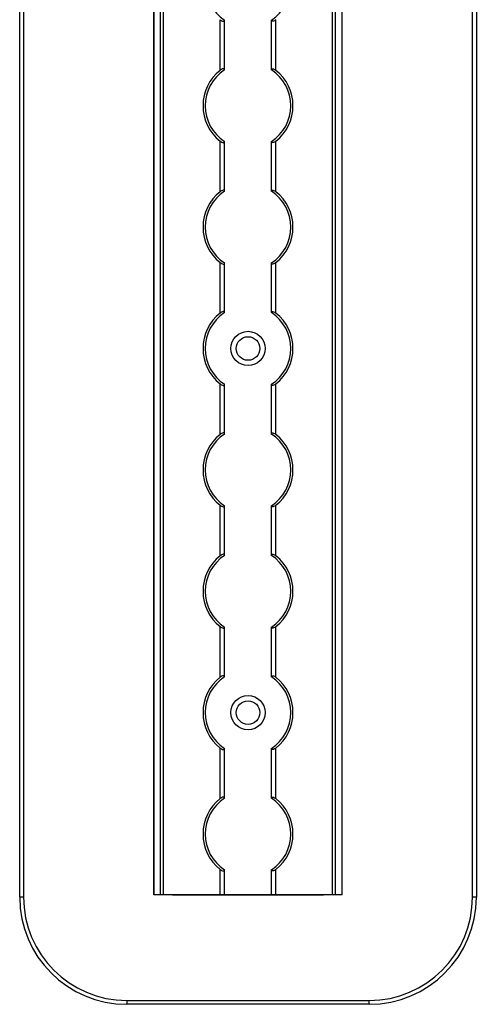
# Model space of a CAD drawing. Header units: millimetres. Extents: x -138 to 5612, y -1401 to 2631.
# Tile 30 of 116: x 1854 to 1960, y 542 to 772. Entities that reach past the tile are written whole.
import ezdxf

# ---------------------------------------------------------------- set-up
doc = ezdxf.new("R2010")
doc.units = ezdxf.units.MM

msp = doc.modelspace()

# ---------------------------------------------------------------- linework, layer by layer
at = {"color": 7, "linetype": 'Continuous', "lineweight": 25}
for p, q in [((1853.86, 567.5), (1853.86, 1757.2)), ((1854.76, 1757.2), (1854.76, 567.5)), ((1885.16, 1756.55), (1885.16, 568.05)), ((1885.19, 568.05), (1885.19, 1756.55)), ((1886.72, 568.05), (1886.72, 1756.55)), ((1887.43, 568.05), (1887.43, 1756.55)), ((1926.88, 568.05), (1926.88, 1756.55)), ((1927.59, 568.05), (1927.59, 1756.55)), ((1929.13, 568.05), (1929.13, 1756.55)), ((1929.16, 568.05), (1929.16, 1756.55)), ((1959.56, 567.5), (1959.56, 1757.2)), ((1960.46, 1757.2), (1960.46, 567.5)), ((1900.66, 760.25), (1900.66, 772.05)), ((1901.66, 760.45), (1901.66, 771.85)), ((1912.66, 760.45), (1912.66, 771.85)), ((1913.66, 760.25), (1913.66, 772.05)), ((1900.66, 731.95), (1900.66, 743.75)), ((1901.66, 732.15), (1901.66, 743.55)), ((1912.66, 732.15), (1912.66, 743.55)), ((1913.66, 731.95), (1913.66, 743.75)), ((1900.66, 703.65), (1900.66, 715.45)), ((1901.66, 703.85), (1901.66, 715.25)), ((1912.66, 703.85), (1912.66, 715.25)), ((1913.66, 703.65), (1913.66, 715.45)), ((1900.66, 675.35), (1900.66, 687.15)), ((1901.66, 675.55), (1901.66, 686.95)), ((1912.66, 675.55), (1912.66, 686.95)), ((1913.66, 675.35), (1913.66, 687.15)), ((1900.66, 647.05), (1900.66, 658.85)), ((1913.66, 647.05), (1913.66, 658.85)), ((1901.66, 647.25), (1901.66, 658.65)), ((1912.66, 647.25), (1912.66, 658.65)), ((1900.66, 618.75), (1900.66, 630.55)), ((1901.66, 618.95), (1901.66, 630.35)), ((1912.66, 618.95), (1912.66, 630.35)), ((1913.66, 618.75), (1913.66, 630.55)), ((1900.66, 590.45), (1900.66, 602.25)), ((1901.66, 590.65), (1901.66, 602.05)), ((1912.66, 590.65), (1912.66, 602.05)), ((1913.66, 590.45), (1913.66, 602.25)), ((1900.66, 568.05), (1900.66, 573.95)), ((1913.66, 568.05), (1913.66, 573.95)), ((1901.66, 568.05), (1901.66, 573.75)), ((1912.66, 568.05), (1912.66, 573.75)), ((1854.76, 567.5), (1853.86, 567.5)), ((1929.16, 568.05), (1885.16, 568.05)), ((1890.06, 568), (1924.26, 568)), ((1960.46, 567.5), (1959.56, 567.5)), ((1878.86, 543.4), (1935.46, 543.4)), ((1878.86, 543.4), (1878.86, 542.5)), ((1935.46, 542.5), (1878.86, 542.5)), ((1935.46, 542.5), (1935.46, 543.4))]:
    msp.add_line(p, q, dxfattribs=at)
for centre, radius in [((1907.16, 695.4), 4), ((1907.16, 695.4), 2.75), ((1907.16, 610.5), 4), ((1907.16, 610.5), 2.75)]:
    msp.add_circle(centre, radius, dxfattribs=at)
for centre, radius, start, end in [((1907.16, 780.3), 10, 123.367, 236.633), ((1907.16, 780.3), 10, 303.367, 56.633), ((1907.16, 752), 10.5, 128.2466, 231.7534), ((1907.16, 752), 10, 123.367, 236.633), ((1907.16, 752), 10, 303.367, 56.633), ((1907.16, 752), 10.5, 308.2466, 51.7534), ((1907.16, 723.7), 10.5, 128.2466, 231.7534), ((1907.16, 723.7), 10, 123.367, 236.633), ((1907.16, 723.7), 10, 303.367, 56.633), ((1907.16, 723.7), 10.5, 308.2466, 51.7534), ((1907.16, 695.4), 10.5, 128.2466, 231.7534), ((1907.16, 695.4), 10, 123.367, 236.633), ((1907.16, 695.4), 10, 303.367, 56.633), ((1907.16, 695.4), 10.5, 308.2466, 51.7534), ((1907.16, 667.1), 10.5, 128.2466, 231.7534), ((1907.16, 667.1), 10, 123.367, 236.633), ((1907.16, 667.1), 10, 303.367, 56.633), ((1907.16, 667.1), 10.5, 308.2466, 51.7534), ((1907.16, 638.8), 10.5, 128.2466, 231.7534), ((1907.16, 638.8), 10, 123.367, 236.633), ((1907.16, 638.8), 10, 303.367, 56.633), ((1907.16, 638.8), 10.5, 308.2466, 51.7534), ((1907.16, 610.5), 10.5, 128.2466, 231.7534), ((1907.16, 610.5), 10, 123.367, 236.633), ((1907.16, 610.5), 10, 303.367, 56.633), ((1907.16, 610.5), 10.5, 308.2466, 51.7534), ((1907.16, 582.2), 10.5, 128.2466, 231.7534), ((1907.16, 582.2), 10, 123.367, 236.633), ((1907.16, 582.2), 10, 303.367, 56.633), ((1907.16, 582.2), 10.5, 308.2466, 51.7534), ((1878.86, 567.5), 25, 180, 270), ((1878.86, 567.5), 24.1, 180, 270), ((1890.06, 571), 3, 259.5247, 270), ((1924.26, 571), 3, 270, 280.4753), ((1935.46, 567.5), 24.1, 270, 0), ((1935.46, 567.5), 25, 270, 0)]:
    msp.add_arc(centre, radius, start, end, dxfattribs=at)
for points, knots in [([(1900.66, 772.05), (1900.77, 771.97), (1900.88, 771.89), (1901.12, 771.76), (1901.24, 771.71), (1901.44, 771.67), (1901.52, 771.68), (1901.63, 771.73), (1901.66, 771.78), (1901.66, 771.85)], [0, 0, 0, 0, 0.25, 0.25, 0.5, 0.5, 0.75, 0.75, 1, 1, 1, 1]), ([(1913.66, 772.05), (1913.55, 771.97), (1913.43, 771.89), (1913.19, 771.76), (1913.07, 771.71), (1912.87, 771.67), (1912.79, 771.68), (1912.68, 771.73), (1912.66, 771.78), (1912.66, 771.85)], [0, 0, 0, 0, 0.25, 0.25, 0.5, 0.5, 0.75, 0.75, 1, 1, 1, 1]), ([(1901.66, 760.45), (1901.66, 760.49), (1901.65, 760.51), (1901.62, 760.56), (1901.6, 760.58), (1901.53, 760.62), (1901.44, 760.63), (1901.24, 760.59), (1901.12, 760.54), (1900.89, 760.41), (1900.77, 760.33), (1900.66, 760.25)], [0, 0, 0, 0, 0.125, 0.125, 0.25, 0.25, 0.5, 0.5, 0.75, 0.75, 1, 1, 1, 1]), ([(1912.66, 760.45), (1912.66, 760.49), (1912.66, 760.51), (1912.69, 760.56), (1912.71, 760.58), (1912.79, 760.62), (1912.87, 760.63), (1913.07, 760.59), (1913.19, 760.54), (1913.43, 760.41), (1913.54, 760.33), (1913.66, 760.25)], [0, 0, 0, 0, 0.125, 0.125, 0.25, 0.25, 0.5, 0.5, 0.75, 0.75, 1, 1, 1, 1]), ([(1900.66, 743.75), (1900.77, 743.67), (1900.88, 743.59), (1901.12, 743.46), (1901.24, 743.41), (1901.44, 743.37), (1901.52, 743.38), (1901.63, 743.43), (1901.66, 743.48), (1901.66, 743.55)], [0, 0, 0, 0, 0.25, 0.25, 0.5, 0.5, 0.75, 0.75, 1, 1, 1, 1]), ([(1913.66, 743.75), (1913.55, 743.67), (1913.43, 743.59), (1913.19, 743.46), (1913.07, 743.41), (1912.87, 743.37), (1912.79, 743.38), (1912.68, 743.43), (1912.66, 743.48), (1912.66, 743.55)], [0, 0, 0, 0, 0.25, 0.25, 0.5, 0.5, 0.75, 0.75, 1, 1, 1, 1]), ([(1901.66, 732.15), (1901.66, 732.19), (1901.65, 732.21), (1901.62, 732.26), (1901.6, 732.28), (1901.53, 732.32), (1901.44, 732.33), (1901.24, 732.29), (1901.12, 732.24), (1900.89, 732.11), (1900.77, 732.03), (1900.66, 731.95)], [0, 0, 0, 0, 0.125, 0.125, 0.25, 0.25, 0.5, 0.5, 0.75, 0.75, 1, 1, 1, 1]), ([(1912.66, 732.15), (1912.66, 732.19), (1912.66, 732.21), (1912.69, 732.26), (1912.71, 732.28), (1912.79, 732.32), (1912.87, 732.33), (1913.07, 732.29), (1913.19, 732.24), (1913.43, 732.11), (1913.54, 732.03), (1913.66, 731.95)], [0, 0, 0, 0, 0.125, 0.125, 0.25, 0.25, 0.5, 0.5, 0.75, 0.75, 1, 1, 1, 1]), ([(1900.66, 715.45), (1900.77, 715.37), (1900.88, 715.29), (1901.12, 715.16), (1901.24, 715.11), (1901.44, 715.07), (1901.52, 715.08), (1901.63, 715.13), (1901.66, 715.18), (1901.66, 715.25)], [0, 0, 0, 0, 0.25, 0.25, 0.5, 0.5, 0.75, 0.75, 1, 1, 1, 1]), ([(1913.66, 715.45), (1913.55, 715.37), (1913.43, 715.29), (1913.19, 715.16), (1913.07, 715.11), (1912.87, 715.07), (1912.79, 715.08), (1912.68, 715.13), (1912.66, 715.18), (1912.66, 715.25)], [0, 0, 0, 0, 0.25, 0.25, 0.5, 0.5, 0.75, 0.75, 1, 1, 1, 1]), ([(1901.66, 703.85), (1901.66, 703.89), (1901.65, 703.91), (1901.62, 703.96), (1901.6, 703.98), (1901.53, 704.02), (1901.44, 704.03), (1901.24, 703.99), (1901.12, 703.94), (1900.89, 703.81), (1900.77, 703.73), (1900.66, 703.65)], [0, 0, 0, 0, 0.125, 0.125, 0.25, 0.25, 0.5, 0.5, 0.75, 0.75, 1, 1, 1, 1]), ([(1912.66, 703.85), (1912.66, 703.89), (1912.66, 703.91), (1912.69, 703.96), (1912.71, 703.98), (1912.79, 704.02), (1912.87, 704.03), (1913.07, 703.99), (1913.19, 703.94), (1913.43, 703.81), (1913.54, 703.73), (1913.66, 703.65)], [0, 0, 0, 0, 0.125, 0.125, 0.25, 0.25, 0.5, 0.5, 0.75, 0.75, 1, 1, 1, 1]), ([(1900.66, 687.15), (1900.77, 687.07), (1900.88, 686.99), (1901.12, 686.86), (1901.24, 686.81), (1901.44, 686.77), (1901.52, 686.78), (1901.63, 686.83), (1901.66, 686.88), (1901.66, 686.95)], [0, 0, 0, 0, 0.25, 0.25, 0.5, 0.5, 0.75, 0.75, 1, 1, 1, 1]), ([(1913.66, 687.15), (1913.55, 687.07), (1913.43, 686.99), (1913.19, 686.86), (1913.07, 686.81), (1912.87, 686.77), (1912.79, 686.78), (1912.68, 686.83), (1912.66, 686.88), (1912.66, 686.95)], [0, 0, 0, 0, 0.25, 0.25, 0.5, 0.5, 0.75, 0.75, 1, 1, 1, 1]), ([(1901.66, 675.55), (1901.66, 675.59), (1901.65, 675.61), (1901.62, 675.66), (1901.6, 675.68), (1901.53, 675.72), (1901.44, 675.73), (1901.24, 675.69), (1901.12, 675.64), (1900.89, 675.51), (1900.77, 675.43), (1900.66, 675.35)], [0, 0, 0, 0, 0.125, 0.125, 0.25, 0.25, 0.5, 0.5, 0.75, 0.75, 1, 1, 1, 1]), ([(1912.66, 675.55), (1912.66, 675.59), (1912.66, 675.61), (1912.69, 675.66), (1912.71, 675.68), (1912.79, 675.72), (1912.87, 675.73), (1913.07, 675.69), (1913.19, 675.64), (1913.43, 675.51), (1913.54, 675.43), (1913.66, 675.35)], [0, 0, 0, 0, 0.125, 0.125, 0.25, 0.25, 0.5, 0.5, 0.75, 0.75, 1, 1, 1, 1]), ([(1900.66, 658.85), (1900.77, 658.77), (1900.88, 658.69), (1901.12, 658.56), (1901.24, 658.51), (1901.44, 658.47), (1901.52, 658.48), (1901.63, 658.53), (1901.66, 658.58), (1901.66, 658.65)], [0, 0, 0, 0, 0.25, 0.25, 0.5, 0.5, 0.75, 0.75, 1, 1, 1, 1]), ([(1913.66, 658.85), (1913.55, 658.77), (1913.43, 658.69), (1913.19, 658.56), (1913.07, 658.51), (1912.87, 658.47), (1912.79, 658.48), (1912.68, 658.53), (1912.66, 658.58), (1912.66, 658.65)], [0, 0, 0, 0, 0.25, 0.25, 0.5, 0.5, 0.75, 0.75, 1, 1, 1, 1]), ([(1901.66, 647.25), (1901.66, 647.29), (1901.65, 647.31), (1901.62, 647.36), (1901.6, 647.38), (1901.53, 647.42), (1901.44, 647.43), (1901.24, 647.39), (1901.12, 647.34), (1900.89, 647.21), (1900.77, 647.13), (1900.66, 647.05)], [0, 0, 0, 0, 0.125, 0.125, 0.25, 0.25, 0.5, 0.5, 0.75, 0.75, 1, 1, 1, 1]), ([(1912.66, 647.25), (1912.66, 647.29), (1912.66, 647.31), (1912.69, 647.36), (1912.71, 647.38), (1912.79, 647.42), (1912.87, 647.43), (1913.07, 647.39), (1913.19, 647.34), (1913.43, 647.21), (1913.54, 647.13), (1913.66, 647.05)], [0, 0, 0, 0, 0.125, 0.125, 0.25, 0.25, 0.5, 0.5, 0.75, 0.75, 1, 1, 1, 1]), ([(1900.66, 630.55), (1900.77, 630.47), (1900.88, 630.39), (1901.12, 630.26), (1901.24, 630.21), (1901.44, 630.17), (1901.52, 630.18), (1901.63, 630.23), (1901.66, 630.28), (1901.66, 630.35)], [0, 0, 0, 0, 0.25, 0.25, 0.5, 0.5, 0.75, 0.75, 1, 1, 1, 1]), ([(1913.66, 630.55), (1913.55, 630.47), (1913.43, 630.39), (1913.19, 630.26), (1913.07, 630.21), (1912.87, 630.17), (1912.79, 630.18), (1912.68, 630.23), (1912.66, 630.28), (1912.66, 630.35)], [0, 0, 0, 0, 0.25, 0.25, 0.5, 0.5, 0.75, 0.75, 1, 1, 1, 1]), ([(1901.66, 618.95), (1901.66, 618.99), (1901.65, 619.01), (1901.62, 619.06), (1901.6, 619.08), (1901.53, 619.12), (1901.44, 619.13), (1901.24, 619.09), (1901.12, 619.04), (1900.89, 618.91), (1900.77, 618.83), (1900.66, 618.75)], [0, 0, 0, 0, 0.125, 0.125, 0.25, 0.25, 0.5, 0.5, 0.75, 0.75, 1, 1, 1, 1]), ([(1912.66, 618.95), (1912.66, 618.99), (1912.66, 619.01), (1912.69, 619.06), (1912.71, 619.08), (1912.79, 619.12), (1912.87, 619.13), (1913.07, 619.09), (1913.19, 619.04), (1913.43, 618.91), (1913.54, 618.83), (1913.66, 618.75)], [0, 0, 0, 0, 0.125, 0.125, 0.25, 0.25, 0.5, 0.5, 0.75, 0.75, 1, 1, 1, 1]), ([(1900.66, 602.25), (1900.77, 602.17), (1900.88, 602.09), (1901.12, 601.96), (1901.24, 601.91), (1901.44, 601.87), (1901.52, 601.88), (1901.63, 601.93), (1901.66, 601.98), (1901.66, 602.05)], [0, 0, 0, 0, 0.25, 0.25, 0.5, 0.5, 0.75, 0.75, 1, 1, 1, 1]), ([(1913.66, 602.25), (1913.55, 602.17), (1913.43, 602.09), (1913.19, 601.96), (1913.07, 601.91), (1912.87, 601.87), (1912.79, 601.88), (1912.68, 601.93), (1912.66, 601.98), (1912.66, 602.05)], [0, 0, 0, 0, 0.25, 0.25, 0.5, 0.5, 0.75, 0.75, 1, 1, 1, 1]), ([(1901.66, 590.65), (1901.66, 590.69), (1901.65, 590.71), (1901.62, 590.76), (1901.6, 590.78), (1901.53, 590.82), (1901.44, 590.83), (1901.24, 590.79), (1901.12, 590.74), (1900.89, 590.61), (1900.77, 590.53), (1900.66, 590.45)], [0, 0, 0, 0, 0.125, 0.125, 0.25, 0.25, 0.5, 0.5, 0.75, 0.75, 1, 1, 1, 1]), ([(1912.66, 590.65), (1912.66, 590.69), (1912.66, 590.71), (1912.69, 590.76), (1912.71, 590.78), (1912.79, 590.82), (1912.87, 590.83), (1913.07, 590.79), (1913.19, 590.74), (1913.43, 590.61), (1913.54, 590.53), (1913.66, 590.45)], [0, 0, 0, 0, 0.125, 0.125, 0.25, 0.25, 0.5, 0.5, 0.75, 0.75, 1, 1, 1, 1]), ([(1900.66, 573.95), (1900.77, 573.87), (1900.88, 573.79), (1901.12, 573.66), (1901.24, 573.61), (1901.44, 573.57), (1901.52, 573.58), (1901.63, 573.63), (1901.66, 573.68), (1901.66, 573.75)], [0, 0, 0, 0, 0.25, 0.25, 0.5, 0.5, 0.75, 0.75, 1, 1, 1, 1]), ([(1913.66, 573.95), (1913.55, 573.87), (1913.43, 573.79), (1913.19, 573.66), (1913.07, 573.61), (1912.87, 573.57), (1912.79, 573.58), (1912.68, 573.63), (1912.66, 573.68), (1912.66, 573.75)], [0, 0, 0, 0, 0.25, 0.25, 0.5, 0.5, 0.75, 0.75, 1, 1, 1, 1])]:
    msp.add_open_spline(points, degree=3, knots=knots, dxfattribs=at)
for points in [[(1901.66, 771.85), (1901.66, 771.88), (1901.66, 771.91), (1901.66, 771.95)], [(1912.66, 771.85), (1912.66, 771.88), (1912.66, 771.91), (1912.66, 771.95)], [(1901.66, 760.35), (1901.66, 760.39), (1901.66, 760.42), (1901.66, 760.45)], [(1912.66, 760.35), (1912.66, 760.39), (1912.66, 760.42), (1912.66, 760.45)], [(1901.66, 743.55), (1901.66, 743.58), (1901.66, 743.61), (1901.66, 743.65)], [(1912.66, 743.55), (1912.66, 743.58), (1912.66, 743.61), (1912.66, 743.65)], [(1901.66, 732.05), (1901.66, 732.09), (1901.66, 732.12), (1901.66, 732.15)], [(1912.66, 732.05), (1912.66, 732.09), (1912.66, 732.12), (1912.66, 732.15)], [(1901.66, 715.25), (1901.66, 715.28), (1901.66, 715.31), (1901.66, 715.35)], [(1912.66, 715.25), (1912.66, 715.28), (1912.66, 715.31), (1912.66, 715.35)], [(1901.66, 703.75), (1901.66, 703.79), (1901.66, 703.82), (1901.66, 703.85)], [(1912.66, 703.75), (1912.66, 703.79), (1912.66, 703.82), (1912.66, 703.85)], [(1901.66, 686.95), (1901.66, 686.98), (1901.66, 687.01), (1901.66, 687.05)], [(1912.66, 686.95), (1912.66, 686.98), (1912.66, 687.01), (1912.66, 687.05)], [(1901.66, 675.45), (1901.66, 675.49), (1901.66, 675.52), (1901.66, 675.55)], [(1912.66, 675.45), (1912.66, 675.49), (1912.66, 675.52), (1912.66, 675.55)], [(1901.66, 658.65), (1901.66, 658.68), (1901.66, 658.71), (1901.66, 658.75)], [(1912.66, 658.65), (1912.66, 658.68), (1912.66, 658.71), (1912.66, 658.75)], [(1901.66, 647.15), (1901.66, 647.19), (1901.66, 647.22), (1901.66, 647.25)], [(1912.66, 647.15), (1912.66, 647.19), (1912.66, 647.22), (1912.66, 647.25)], [(1901.66, 630.35), (1901.66, 630.38), (1901.66, 630.41), (1901.66, 630.45)], [(1912.66, 630.35), (1912.66, 630.38), (1912.66, 630.41), (1912.66, 630.45)], [(1901.66, 618.85), (1901.66, 618.89), (1901.66, 618.92), (1901.66, 618.95)], [(1912.66, 618.85), (1912.66, 618.89), (1912.66, 618.92), (1912.66, 618.95)], [(1901.66, 602.05), (1901.66, 602.08), (1901.66, 602.11), (1901.66, 602.15)], [(1912.66, 602.05), (1912.66, 602.08), (1912.66, 602.11), (1912.66, 602.15)], [(1901.66, 590.55), (1901.66, 590.59), (1901.66, 590.62), (1901.66, 590.65)], [(1912.66, 590.55), (1912.66, 590.59), (1912.66, 590.62), (1912.66, 590.65)], [(1901.66, 573.75), (1901.66, 573.78), (1901.66, 573.81), (1901.66, 573.85)], [(1912.66, 573.75), (1912.66, 573.78), (1912.66, 573.81), (1912.66, 573.85)]]:
    msp.add_open_spline(points, degree=3, dxfattribs=at)

doc.saveas('drawing.dxf')
